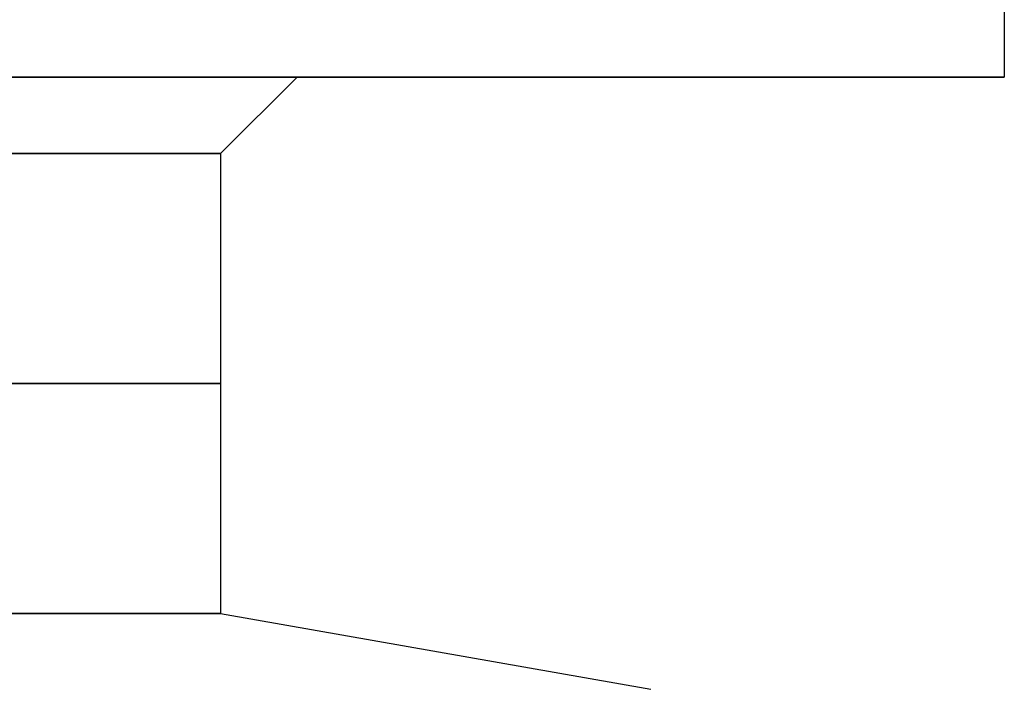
# Model space of a CAD drawing. Header units: centimetres. Extents: x -3.6 to 3.6, y -2.3 to 5.7.
# Tile 251 of 256: x 0.52 to 0.78, y 5.35 to 5.53. Entities that reach past the tile are written whole.
import ezdxf

# ---------------------------------------------------------------- set-up
doc = ezdxf.new("R2010")
doc.units = ezdxf.units.CM
doc.layers.add('Default', color=7, linetype='Continuous', true_color=0x000000)

# ---------------------------------------------------------------- blocks, each defined once
blk = doc.blocks.new('1281171819')
at = {"layer": 'Default'}
for p, q in [((7.75, 24.9), (7.75, 23.6)), ((5.7, 23.4), (5.9, 23.6)), ((5.9, 23.6), (7.75, 23.6)), ((5.7, 23.4), (5.7, 22.1984)), ((5.7, 22.1984), (6.825, 22))]:
    blk.add_line(p, q, dxfattribs=at)
at = {"layer": 'Default', "extrusion": (0, -1, 0)}
for centre, radius in [((0, 0, -23.6), 5.9), ((0, 0, -23.4), 5.7), ((0, 0, -22.7992), 5.7), ((0, 0, -22.1984), 5.7)]:
    blk.add_arc(centre, radius, 270, 90, dxfattribs=at)
at = {"layer": 'Default', "extrusion": (0, 1, 0)}
blk.add_arc((0, 0, 23.6), 7.75, 90, 270, dxfattribs=at)
blk = doc.blocks.new('R1785_ASM23')
at = {"layer": 'Default'}
blk.add_blockref('1281171819', (0, 31.5), dxfattribs=at)
blk = doc.blocks.new('F3710XM_ASM')
at = {"layer": 'Default'}
blk.add_blockref('R1785_ASM23', (0, 0), dxfattribs=at)

msp = doc.modelspace()

# ---------------------------------------------------------------- block references
at = {"layer": 'Default', "xscale": 0.1, "yscale": 0.1, "zscale": 0.1}
msp.add_blockref('F3710XM_ASM', (0, 0), dxfattribs=at)

doc.saveas('drawing.dxf')
